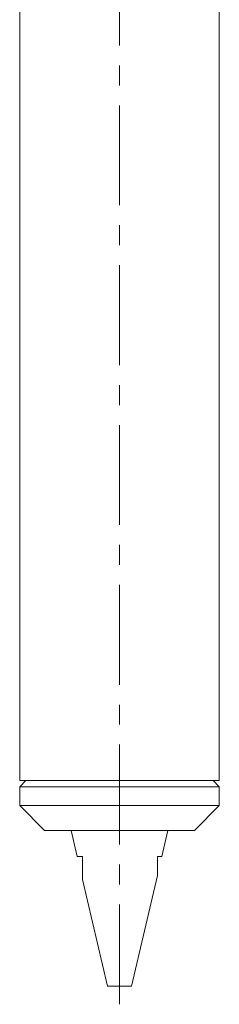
# Model space of a CAD drawing. Header units: inches. Extents: x 2 to 28.2, y 1.1 to 20.8.
# Tile 8 of 22: x 26.8 to 27.8, y 6 to 11. Entities that reach past the tile are written whole.
import ezdxf

# ---------------------------------------------------------------- set-up
doc = ezdxf.new("R2010")
doc.units = ezdxf.units.IN
doc.header["$MEASUREMENT"] = 0
doc.linetypes.add('CENTERX2', pattern=[0.8, 0.5, -0.1, 0.1, -0.1])
doc.layers.add('SLD-0', color=7, linetype='Continuous')

msp = doc.modelspace()

# ---------------------------------------------------------------- linework, layer by layer
at = {"color": 7, "linetype": 'Continuous', "lineweight": 15}
for p, q in [((26.7576, 11.3928), (26.7576, 7.1429)), ((27.7576, 7.1429), (27.7576, 11.3928)), ((26.7888, 7.1429), (26.7576, 7.1116)), ((27.3646, 7.1429), (26.7576, 7.1429)), ((26.7576, 7.1116), (26.7576, 7.0179)), ((27.7576, 7.1116), (26.7576, 7.1116)), ((27.7576, 7.1429), (27.3646, 7.1429)), ((27.7576, 7.1116), (27.7263, 7.1429)), ((27.7576, 7.0179), (27.7576, 7.1116)), ((26.7576, 7.0179), (26.8826, 6.8929)), ((27.2576, 7.0179), (26.7576, 7.0179)), ((27.7576, 7.0179), (27.2576, 7.0179)), ((27.6326, 6.8929), (27.7576, 7.0179)), ((27.2576, 6.8929), (26.8826, 6.8929)), ((27.0151, 6.8929), (27.0457, 6.7619)), ((27.6326, 6.8929), (27.2576, 6.8929)), ((27.4695, 6.7619), (27.5001, 6.8929)), ((27.0457, 6.7619), (27.0723, 6.7619)), ((27.4473, 6.7619), (27.4695, 6.7619)), ((27.3178, 6.1128), (27.4473, 6.6672)), ((27.0723, 6.6479), (27.1973, 6.1128)), ((27.1973, 6.1128), (27.3178, 6.1128))]:
    msp.add_line(p, q, dxfattribs=at)
for points, knots in [([(27.0723, 6.7619), (27.0723, 6.7598), (27.0723, 6.7547), (27.0723, 6.7476), (27.0723, 6.738), (27.0723, 6.7249), (27.0723, 6.7096), (27.0723, 6.6977), (27.0723, 6.6885), (27.0723, 6.681), (27.0723, 6.6743), (27.0723, 6.6679), (27.0723, 6.6618), (27.0723, 6.6566), (27.0723, 6.6531), (27.0723, 6.6505), (27.0723, 6.6483), (27.0723, 6.648), (27.0723, 6.6479)], [0, 0, 0, 0, 0.042653, 0.106641, 0.149297, 0.245504, 0.384864, 0.481663, 0.513983, 0.597773, 0.660828, 0.6819, 0.765939, 0.829797, 0.851306, 0.901406, 0.952364, 1, 1, 1, 1]), ([(27.4473, 6.6672), (27.4473, 6.6671), (27.4473, 6.6669), (27.4473, 6.6683), (27.4473, 6.6712), (27.4473, 6.6753), (27.4473, 6.6804), (27.4473, 6.6867), (27.4473, 6.6927), (27.4473, 6.6978), (27.4473, 6.7037), (27.4473, 6.7142), (27.4473, 6.7279), (27.4473, 6.7398), (27.4473, 6.7486), (27.4473, 6.7552), (27.4473, 6.76), (27.4473, 6.7619)], [0, 0, 0, 0, 0.021106, 0.084793, 0.146366, 0.209013, 0.268202, 0.338354, 0.419516, 0.450106, 0.484061, 0.586207, 0.734787, 0.838261, 0.884386, 0.953714, 1, 1, 1, 1])]:
    msp.add_open_spline(points, degree=3, knots=knots, dxfattribs=at)
at = {"layer": 'SLD-0', "color": 7, "linetype": 'CENTERX2', "lineweight": 0}
msp.add_line((27.2576, 6.0226), (27.2576, 15.4338), dxfattribs=at)

doc.saveas('drawing.dxf')
